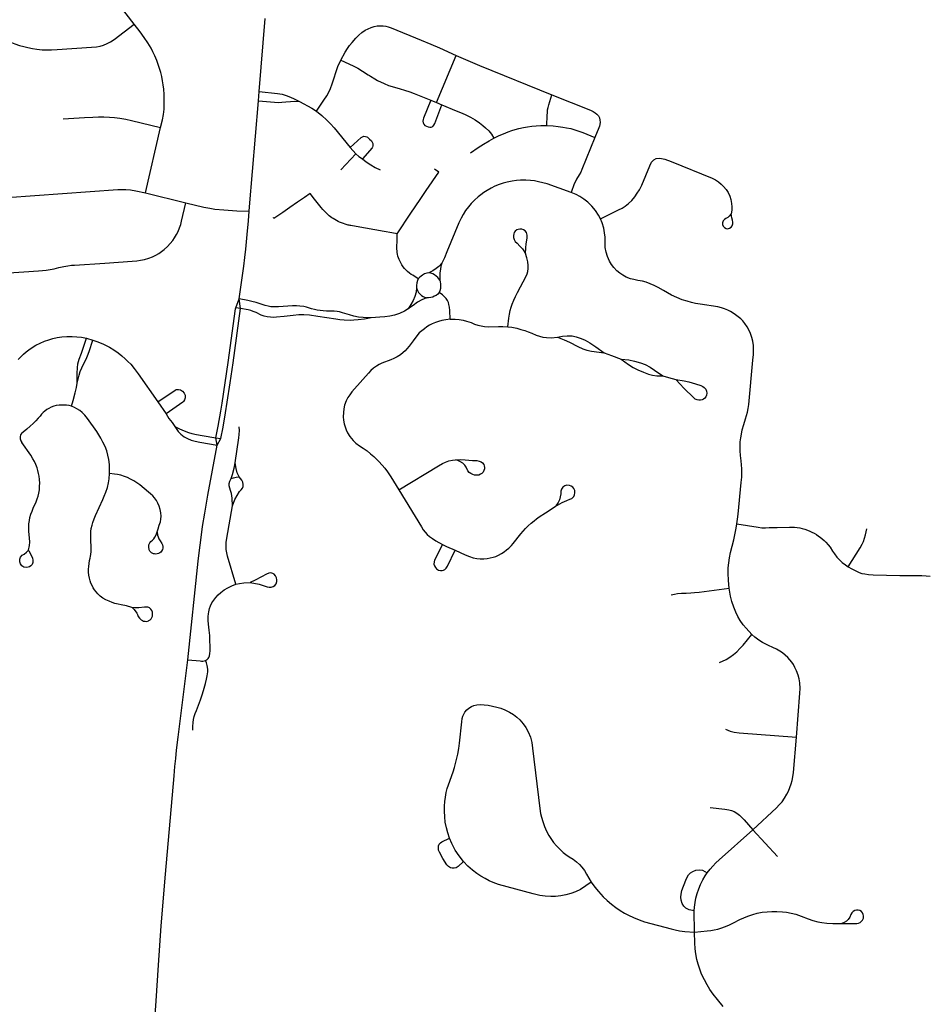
# Model space of a CAD drawing. Extents: x 1410746 to 1533160, y 578873 to 704954.
# Tile 37 of 227: x 1488778 to 1493424, y 586590 to 591624. Entities that reach past the tile are written whole.
import ezdxf

# ---------------------------------------------------------------- set-up
doc = ezdxf.new("R2010")
doc.units = 0
doc.header["$MEASUREMENT"] = 0
doc.layers.add('MC_STREETS', color=254, linetype='CONTINUOUS')

msp = doc.modelspace()

# ---------------------------------------------------------------- linework, layer by layer
at = {"layer": 'MC_STREETS'}
for p, q in [((1490001.816525, 591255.887125), (1490032.784025, 591629.555575)), ((1490908.457225, 591199.962025), (1491008.9548, 591440.766125)), ((1489998.7524, 591209.63665), (1490001.816525, 591255.887125)), ((1489953.4767, 590667.8202), (1489998.7524, 591209.63665)), ((1490879.4786, 591211.7742), (1490908.457225, 591199.962025)), ((1490908.457225, 591199.962025), (1490936.7953, 591188.410975)), ((1489421.277875, 590738.3672), (1489498.648975, 591072.5376)), ((1490468.376, 590970.983925), (1490496.327325, 590937.446225)), ((1490419.457, 590855.892075), (1490496.327325, 590937.446225)), ((1489421.277875, 590738.3672), (1489627.200575, 590688.2572)), ((1489951.6565, 590644.1819), (1489953.4767, 590667.8202)), ((1489947.363325, 590594.7264), (1489951.6565, 590644.1819)), ((1490815.591175, 590298.87505), (1490787.41855, 590317.007025)), ((1489882.329275, 590150.659775), (1489900.656125, 590196.3154)), ((1489906.760425, 590146.4719), (1489900.656125, 590196.3154)), ((1489906.760425, 590146.4719), (1489882.329275, 590150.659775)), ((1489119.0981, 589994.8129), (1489151.444925, 589984.5823)), ((1489483.8468, 589670.35595), (1489526.076375, 589608.3574)), ((1489788.190775, 589447.7725), (1489780.7596, 589485.975675)), ((1489780.7596, 589485.975675), (1489806.01215, 589481.835)), ((1489788.190775, 589447.7725), (1489806.01215, 589481.835)), ((1492526.384075, 587482.64475), (1492652.122475, 587346.261825)), ((1492227.9604, 586959.40665), (1492226.009, 587067.841075))]:
    msp.add_line(p, q, dxfattribs=at)
for points in [[(1489362.559175, 591600.6831), (1489264.883775, 591730.5775), (1489252.219425, 591746.407925), (1489237.65545, 591762.23835), (1489227.73505, 591772.15875), (1489212.959975, 591785.245225), (1489197.340625, 591797.27635), (1489180.8108, 591807.712225), (1489164.639725, 591816.618025), (1489144.4845, 591826.461275), (1489122.688725, 591835.367075), (1489103.002225, 591841.22615)], [(1488727.83125, 591510.504825), (1488753.55905, 591499.88965), (1488777.5174, 591491.556325), (1488798.350725, 591486.087575), (1488819.9653, 591480.879225), (1488843.1424, 591476.191725), (1488865.538225, 591473.066725), (1488892.36115, 591470.462575), (1488916.5799, 591469.4209), (1488941.319475, 591469.681325), (1488969.18405, 591471.243825), (1489144.9653, 591482.70215), (1489170.74655, 591485.306325), (1489189.756975, 591488.95215), (1489207.2049, 591493.63965), (1489225.694475, 591501.45215), (1489242.36115, 591510.306325), (1489261.7544, 591523.026125), (1489362.559175, 591600.6831)], [(1489498.648975, 591072.5376), (1489507.61775, 591112.19395), (1489512.58175, 591139.12265), (1489516.053975, 591165.858775), (1489517.442875, 591192.594875), (1489517.09565, 591217.594875), (1489516.4012, 591241.90045), (1489514.665075, 591268.289325), (1489511.8873, 591290.858775), (1489508.067875, 591311.6921), (1489503.9012, 591332.52545), (1489499.040075, 591353.01155), (1489493.1373, 591374.539325), (1489485.84565, 591395.37265), (1489478.553975, 591414.8171), (1489468.1373, 591439.12265), (1489458.7623, 591459.608775), (1489449.3873, 591477.3171), (1489433.415075, 591504.74765), (1489415.0123, 591532.178225), (1489393.663225, 591561.261175), (1489362.559175, 591600.6831)], [(1490420.00805, 591417.127925), (1490442.296325, 591457.4577), (1490453.346075, 591476.91595), (1490464.91795, 591492.3451), (1490478.693975, 591507.774275), (1490497.299025, 591528.80845), (1490512.032, 591544.418525), (1490527.736675, 591557.91905), (1490544.54345, 591569.490925), (1490559.14605, 591577.75655), (1490574.2997, 591584.093525), (1490590.2799, 591588.777375), (1490605.43355, 591591.5326), (1490623.3424, 591592.634675), (1490636.5674, 591591.8081), (1490650.067925, 591589.879475), (1490662.190825, 591587.12425), (1490677.06895, 591581.88935), (1490831.292075, 591519.3128), (1490880.2504, 591497.958625), (1490923.739975, 591479.208625), (1491008.9548, 591440.766125)], [(1490295.748175, 591156.209725), (1490333.1453, 591212.14585), (1490348.37265, 591234.73315), (1490358.842425, 591253.19305), (1490367.6591, 591272.755025), (1490376.475775, 591295.072225), (1490404.8544, 591384.34095), (1490420.00805, 591417.127925)], [(1490420.00805, 591417.127925), (1490482.5331, 591387.655), (1490506.7971, 591375.248775), (1490531.31845, 591360.37065), (1490560.1701, 591342.307675), (1490566.84825, 591337.810625), (1490571.575275, 591334.44285), (1490593.870175, 591321.27325), (1490607.52205, 591313.002275), (1490641.05675, 591298.16405), (1490663.40645, 591287.908175), (1490694.226925, 591278.585675), (1490722.53985, 591270.767775), (1490745.803275, 591264.13755), (1490772.412125, 591255.623125), (1490795.0712, 591246.81835), (1490879.4786, 591211.7742)], [(1491008.9548, 591440.766125), (1491129.6133, 591389.66065), (1491499.682925, 591239.40975)], [(1490001.816525, 591255.887125), (1490096.5729, 591246.032475), (1490119.56165, 591242.231325), (1490141.125275, 591235.89845), (1490161.82195, 591227.75255), (1490182.112375, 591218.806675), (1490208.4968, 591205.033675)], [(1489998.7524, 591209.63665), (1490081.411875, 591201.307475), (1490100.138175, 591200.5533), (1490118.557475, 591201.714875), (1490139.402775, 591203.960625), (1490162.8562, 591205.948225), (1490182.6102, 591206.859), (1490208.4968, 591205.033675)], [(1490208.4968, 591205.033675), (1490231.230525, 591194.2476), (1490250.313575, 591184.125275), (1490272.053375, 591170.812325), (1490295.748175, 591156.209725)], [(1490879.4786, 591211.7742), (1490842.9837, 591120.474775), (1490840.67035, 591113.072), (1490839.827175, 591104.165), (1490841.014625, 591095.655), (1490844.77485, 591088.92615), (1490850.11835, 591083.38475), (1490857.4409, 591079.0308), (1490866.74255, 591076.0622)], [(1491473.15825, 591082.396725), (1491474.9373, 591134.5821), (1491475.92565, 591150.0005), (1491477.507025, 591162.25615), (1491479.772975, 591174.056425), (1491483.727275, 591188.99815), (1491499.682925, 591239.40975)], [(1491499.682925, 591239.40975), (1491696.3508, 591160.529825), (1491709.8774, 591154.45045), (1491720.516325, 591148.37105), (1491729.179425, 591141.0758), (1491736.77865, 591131.95675), (1491741.79415, 591122.07775), (1491745.1378, 591110.070975), (1491746.0497, 591099.58405), (1491744.985825, 591088.4892), (1491742.70605, 591078.914175), (1491739.68285, 591070.986675), (1491718.2556, 591022.204625)], [(1490295.748175, 591156.209725), (1490323.3671, 591133.361975), (1490348.648175, 591109.646725), (1490366.83255, 591090.9113), (1490385.292425, 591070.522775), (1490468.376, 590970.983925)], [(1490866.74255, 591076.0622), (1490874.85675, 591074.67685), (1490882.575125, 591074.87475), (1490890.0956, 591077.84335), (1490895.439075, 591084.176375), (1490900.04665, 591093.022875), (1490936.7953, 591188.410975)], [(1490936.7953, 591188.410975), (1491010.26865, 591158.462025), (1491032.589675, 591149.238475), (1491056.201975, 591138.723625), (1491082.59415, 591125.302375), (1491106.552475, 591111.239875), (1491128.167075, 591096.396125), (1491145.95015, 591083.215725), (1491160.373175, 591071.1708), (1491176.864975, 591054.989875), (1491189.5244, 591039.1401), (1491202.533875, 591018.220925)], [(1489000.46015, 591116.07975), (1489109.125525, 591123.376225), (1489152.1226, 591125.721525), (1489181.3085, 591127.02445), (1489208.166225, 591127.149525), (1489236.80705, 591126.154275), (1489262.872675, 591124.157975), (1489290.755625, 591120.24915), (1489321.244475, 591115.297975), (1489350.430375, 591109.04385), (1489498.648975, 591072.5376)], [(1491202.533875, 591018.220925), (1491230.087725, 591031.665875), (1491251.850575, 591040.7921), (1491275.73415, 591050.09045), (1491294.041525, 591056.7341), (1491311.0894, 591061.875525), (1491330.84185, 591067.021125), (1491354.08005, 591072.166725), (1491374.49645, 591075.984425), (1491396.9047, 591078.9722), (1491419.478925, 591081.296), (1491443.381075, 591082.291925), (1491473.15825, 591082.396725)], [(1491473.15825, 591082.396725), (1491505.7741, 591080.81535), (1491531.076075, 591078.4433), (1491554.592375, 591074.9885), (1491574.6768, 591071.502775), (1491595.425175, 591066.855125), (1491616.50555, 591060.8796), (1491637.5859, 591054.074125), (1491657.50435, 591047.102675), (1491718.2556, 591022.204625)], [(1490468.376, 590970.983925), (1490524.564525, 591022.023525), (1490529.985125, 591025.56485), (1490537.655425, 591027.81705), (1490546.747625, 591027.266), (1490552.1952, 591025.2809), (1490556.666375, 591022.857675), (1490566.2185, 591013.570875)], [(1490566.2185, 591013.570875), (1490576.503875, 591003.5712), (1490580.486025, 590997.416575), (1490582.902825, 590991.445625), (1490583.942925, 590984.8358), (1490583.755825, 590978.79295), (1490582.334175, 590972.822025), (1490579.620525, 590967.80055), (1490530.049275, 590911.9294)], [(1491082.52525, 590942.198875), (1491121.5322, 590969.752725), (1491148.754075, 590987.513325), (1491178.299775, 591005.10795), (1491202.533875, 591018.220925)], [(1491718.2556, 591022.204625), (1491652.697275, 590857.7519), (1491646.447275, 590844.47065), (1491638.895175, 590830.40815), (1491625.353525, 590808.272725), (1491619.103525, 590796.03315), (1491613.895175, 590783.793575), (1491598.51175, 590739.466625)], [(1490496.327325, 590937.446225), (1490512.032, 590924.772275), (1490530.049275, 590911.9294)], [(1490530.049275, 590911.9294), (1490549.2273, 590897.4957), (1490572.57515, 590881.583725), (1490594.96375, 590868.2905), (1490620.862725, 590855.61655)], [(1491747.329375, 590605.65385), (1491839.14975, 590651.005075), (1491858.96895, 590660.89245), (1491874.5344, 590670.797725), (1491891.514875, 590683.76895), (1491907.552, 590699.570225), (1491922.812225, 590717.82535), (1491935.925625, 590736.123125), (1491947.209275, 590753.810975), (1491958.79785, 590777.29315), (1491999.44225, 590876.9268), (1492008.957375, 590894.972725), (1492020.76925, 590906.7846), (1492032.581125, 590913.67485), (1492051.25735, 590916.511925), (1492075.891325, 590911.05), (1492108.702075, 590898.5819), (1492317.914175, 590812.765875), (1492335.657725, 590804.189825), (1492351.0355, 590794.430875), (1492365.526075, 590782.89755), (1492377.059375, 590771.364225), (1492389.7756, 590755.986475), (1492399.897725, 590739.8535), (1492408.702075, 590721.0908), (1492414.320875, 590703.9387), (1492418.1653, 590684.7165), (1492419.643925, 590666.97295), (1492418.58005, 590649.1002), (1492415.7995, 590631.78155)], [(1490707.210475, 590529.15205), (1490738.500625, 590575.484875), (1490747.34325, 590588.578575), (1490775.044075, 590629.594625), (1490828.54205, 590708.8967), (1490856.25, 590749.92295), (1490920.389, 590844.89325), (1490899.671225, 590858.885175)], [(1491598.51175, 590739.466625), (1491474.691775, 590784.138925), (1491453.488625, 590790.451325), (1491431.314325, 590795.630725), (1491410.596725, 590799.515275), (1491389.06985, 590801.9431), (1491366.086275, 590803.23795), (1491339.380025, 590803.0761), (1491318.986125, 590801.78125), (1491295.8407, 590798.382275), (1491270.105575, 590792.7173), (1491249.549825, 590787.2142), (1491229.058425, 590780.3862), (1491208.11465, 590771.837875), (1491187.882625, 590761.802775), (1491168.4599, 590751.120275), (1491151.95055, 590741.0852), (1491135.279375, 590729.107825), (1491121.5216, 590717.7779), (1491102.945275, 590700.409025), (1491087.2081, 590684.273675), (1491072.155475, 590666.4695), (1491057.750275, 590647.532325), (1491044.963625, 590627.13845), (1491034.604825, 590608.524975), (1491023.43675, 590585.70325), (1490962.581125, 590436.632675), (1490949.267575, 590405.491875), (1490936.86655, 590379.0673)], [(1488507.00385, 590765.754625), (1488584.922425, 590731.4001), (1488601.150075, 590725.265275), (1488618.8003, 590719.831875), (1488635.78305, 590715.64145), (1488655.021025, 590712.95525), (1488672.2025, 590712.1452), (1488691.431975, 590712.7279), (1488713.86635, 590713.893325), (1489280.5531, 590755.84855), (1489299.199875, 590756.1399), (1489321.3429, 590755.265825), (1489344.65135, 590753.80905), (1489372.330125, 590749.438725), (1489421.277875, 590738.3672)], [(1490263.68685, 590735.396625), (1490233.720825, 590714.7972), (1490199.166975, 590691.044), (1490158.3756, 590663.00035), (1490123.1887, 590638.809025), (1490078.151725, 590607.8457), (1490075.489025, 590611.718675)], [(1491747.329375, 590605.65385), (1491737.089725, 590623.591775), (1491721.884975, 590647.633525), (1491703.428325, 590670.20205), (1491682.683925, 590690.99205), (1491662.97795, 590707.02645), (1491642.372, 590720.163575), (1491622.952025, 590729.5934), (1491598.51175, 590739.466625)], [(1489569.46955, 590508.837675), (1489580.325575, 590525.236375), (1489588.3985, 590541.642625), (1489595.69015, 590559.611375), (1489601.419325, 590577.059275), (1489605.8464, 590593.205125), (1489627.200575, 590688.2572)], [(1489627.200575, 590688.2572), (1489718.991275, 590665.537275), (1489749.315375, 590659.566525), (1489774.973175, 590655.738975)], [(1489774.973175, 590655.738975), (1489821.617675, 590651.20845), (1489888.6149, 590646.802), (1489951.6565, 590644.1819)], [(1492445.16655, 589046.139), (1492448.52795, 589070.549525), (1492451.75645, 589095.758), (1492467.641875, 589257.9976), (1492470.18235, 589285.69105), (1492471.0273, 589309.299675), (1492470.766875, 589328.3101), (1492469.204375, 589348.10175), (1492466.6002, 589368.9351), (1492463.4752, 589396.018425), (1492461.9127, 589419.1955), (1492461.391875, 589443.41425), (1492462.43355, 589464.768425), (1492464.516875, 589486.383), (1492467.9023, 589505.133), (1492472.329375, 589526.487175), (1492480.141875, 589554.09135), (1492489.828325, 589582.59595), (1492494.985625, 589599.924675), (1492499.673125, 589616.59135), (1492503.579375, 589635.60175), (1492506.18355, 589656.955925), (1492527.016875, 589882.737175), (1492529.360625, 589911.383), (1492530.4023, 589934.5601), (1492529.62105, 589957.47675), (1492526.49605, 589979.8726), (1492521.2877, 589999.66425), (1492514.516875, 590018.9351), (1492505.923125, 590037.9455), (1492497.06895, 590054.35175), (1492485.87105, 590070.237175), (1492474.673125, 590083.518425), (1492464.45305, 590093.8259), (1492451.42485, 590105.36295), (1492438.64405, 590115.074225), (1492426.75645, 590123.883), (1492412.75335, 590131.952475), (1492398.891875, 590138.46635), (1492382.2252, 590145.4976), (1492366.3398, 590150.705925), (1492348.110625, 590155.133), (1492256.704375, 590169.71635), (1492234.048125, 590173.6226), (1492212.69395, 590178.049675), (1492190.298125, 590184.03925), (1492166.079375, 590192.112175), (1492138.735625, 590203.049675), (1492110.87105, 590216.0705), (1492090.55855, 590227.008), (1492069.7252, 590239.768425), (1492042.9023, 590255.393425), (1492022.8502, 590265.28925), (1492002.2773, 590274.143425), (1491981.18355, 590281.4351), (1491962.173125, 590286.643425), (1491939.25645, 590290.8101), (1491918.68355, 590294.97675), (1491901.75645, 590299.66425), (1491879.62105, 590307.9976), (1491862.173125, 590317.112175), (1491846.2877, 590327.268425), (1491831.18355, 590340.28925), (1491816.6002, 590356.174675), (1491803.579375, 590372.84135), (1491793.135475, 590389.8273), (1491783.00645, 590412.424675), (1491775.9752, 590435.080925), (1491772.06895, 590459.299675), (1491771.0273, 590486.643425), (1491770.766875, 590512.16425), (1491768.68355, 590533.77885), (1491764.25645, 590557.21635), (1491755.6627, 590584.5601), (1491747.329375, 590605.65385)], [(1492415.7995, 590631.78155), (1492404.771275, 590619.17785), (1492398.1595, 590613.146875), (1492389.18415, 590607.236275), (1492381.19955, 590601.9132), (1492375.543175, 590594.70525), (1492371.4406, 590585.648275), (1492371.755675, 590576.694725), (1492374.39785, 590567.608975), (1492380.9877, 590560.53355), (1492389.479875, 590555.77995)], [(1492389.479875, 590555.77995), (1492397.7602, 590554.59705), (1492407.22345, 590557.258575), (1492415.20805, 590562.285925), (1492420.82685, 590569.679075), (1492423.74805, 590579.228425), (1492424.319175, 590587.8205), (1492422.00975, 590598.660225), (1492418.461025, 590610.489275), (1492415.7995, 590631.78155)], [(1489928.648275, 590407.357375), (1489933.5563, 590451.191125), (1489941.5107, 590526.165475), (1489947.363325, 590594.7264)], [(1491335.408125, 590553.240975), (1491327.2087, 590551.453675), (1491319.6467, 590548.742775), (1491311.79935, 590543.0356), (1491306.94825, 590536.61505), (1491303.952, 590529.3384), (1491302.23985, 590520.349625), (1491302.95325, 590510.790125), (1491305.677225, 590499.204525), (1491312.019975, 590489.560675), (1491321.0852, 590480.97535), (1491336.05915, 590466.2184), (1491348.645975, 590451.46145), (1491364.19575, 590427.86755)], [(1491364.19575, 590427.86755), (1491366.007075, 590458.1889), (1491367.9602, 590477.0691), (1491371.432425, 590496.166325), (1491373.168525, 590507.66805), (1491372.7345, 590521.55695), (1491368.82825, 590535.0118), (1491362.100825, 590543.692375), (1491354.50535, 590549.76875), (1491346.0418, 590552.589925), (1491335.408125, 590553.240975)], [(1488595.449075, 590321.5908), (1488874.15025, 590340.20985), (1488894.146975, 590341.6429), (1488913.789575, 590343.565525), (1488934.16435, 590346.6776), (1488953.6956, 590350.58385), (1488977.78415, 590356.443225), (1489003.6088, 590362.0856), (1489023.574075, 590365.99185), (1489042.390225, 590368.3378), (1489057.808075, 590369.53215), (1489213.1459, 590378.929025), (1489352.981825, 590389.559275), (1489376.419325, 590391.3822), (1489396.4714, 590393.986375), (1489416.7839, 590398.41345), (1489437.61725, 590404.66345), (1489456.62765, 590411.955125), (1489474.862225, 590420.265875), (1489488.919325, 590428.8822), (1489502.981825, 590437.996775), (1489517.20205, 590449.110975), (1489533.244425, 590463.4515), (1489548.0339, 590479.142625), (1489560.7052, 590495.285275), (1489569.46955, 590508.837675)], [(1489900.656125, 590196.3154), (1489923.287375, 590363.7083), (1489928.648275, 590407.357375)], [(1491273.331075, 590053.828275), (1491278.71035, 590097.816925), (1491282.163675, 590117.577625), (1491286.192575, 590136.187225), (1491291.1807, 590153.6457), (1491296.55255, 590170.144925), (1491304.03475, 590189.138225), (1491312.284375, 590207.747825), (1491323.02805, 590228.8515), (1491367.34575, 590311.9232), (1491372.525725, 590323.626125), (1491376.362775, 590336.863875), (1491378.473125, 590351.0609), (1491378.664975, 590366.217175), (1491376.761325, 590385.4777), (1491371.4626, 590405.461475), (1491364.19575, 590427.86755)], [(1490936.86655, 590379.0673), (1490920.890075, 590362.56235), (1490906.671375, 590351.3059), (1490890.082925, 590339.654475), (1490869.98905, 590329.5482)], [(1490936.86655, 590379.0673), (1490932.146525, 590362.957325), (1490928.949875, 590348.11345), (1490927.012, 590329.977875), (1490926.024575, 590312.20455), (1490926.41955, 590292.456375)], [(1490815.591175, 590298.87505), (1490811.201425, 590290.2143), (1490807.92625, 590278.516675), (1490807.0582, 590265.49585), (1490807.492225, 590253.34305)], [(1490869.98905, 590329.5482), (1490860.0096, 590327.5618), (1490848.073825, 590323.65555), (1490838.220725, 590318.486875), (1490830.230925, 590313.172575), (1490821.931725, 590306.406525), (1490815.591175, 590298.87505)], [(1490926.41955, 590292.456375), (1490915.953025, 590305.885125), (1490907.461325, 590313.19195), (1490898.772125, 590319.313875), (1490890.396175, 590323.93325), (1490880.69225, 590327.736125), (1490869.98905, 590329.5482)], [(1490807.492225, 590253.34305), (1490804.454025, 590230.990625), (1490798.160625, 590209.28925), (1490789.584975, 590188.22845), (1490778.19535, 590167.18855), (1490764.306475, 590145.921175)], [(1490807.492225, 590253.34305), (1490812.48355, 590239.454175), (1490817.9537, 590229.612725), (1490822.907775, 590223.326625), (1490827.051125, 590218.877175), (1490833.1456, 590213.298125), (1490841.219075, 590208.04615), (1490848.481525, 590204.631125), (1490857.893425, 590202.40475)], [(1490926.41955, 590292.456375), (1490928.59185, 590282.97725), (1490929.974225, 590272.9057), (1490930.1717, 590260.66185), (1490928.9868, 590249.405375), (1490926.033225, 590237.78395), (1490922.469925, 590228.472325)], [(1490574.728575, 590099.1752), (1490533.929975, 590100.6943), (1490510.9265, 590103.515475), (1490486.403925, 590108.289775), (1490464.0515, 590114.8002), (1490428.800625, 590124.7179), (1490412.54475, 590129.395075), (1490401.02935, 590131.433125), (1490385.709475, 590133.4634), (1490370.92245, 590133.820575), (1490346.9786, 590134.2707), (1490328.85185, 590135.1995), (1490314.054775, 590136.711), (1490298.252875, 590139.10575), (1490284.566, 590142.00135), (1490270.4751, 590146.0502), (1490244.867475, 590153.8627), (1490230.110525, 590157.1179), (1490211.0133, 590159.28805), (1490192.567125, 590160.373125), (1490173.252875, 590160.373125), (1490100.98725, 590155.164775), (1490079.664825, 590154.962275), (1490062.502125, 590156.37795), (1490049.12095, 590158.42), (1490033.71295, 590162.32625), (1489986.258525, 590177.8487), (1489965.234275, 590183.708925), (1489943.901, 590188.117725), (1489900.656125, 590196.3154)], [(1490857.893425, 590202.40475), (1490833.566875, 590190.70335), (1490812.584675, 590178.96445), (1490789.9141, 590163.2823), (1490775.8082, 590153.29965), (1490764.306475, 590145.921175)], [(1490922.469925, 590228.472325), (1490915.1631, 590220.1781), (1490907.278675, 590214.45625), (1490897.60545, 590209.537625), (1490889.687975, 590205.959425), (1490880.8013, 590203.194675), (1490868.557425, 590201.812325), (1490857.893425, 590202.40475)], [(1490978.248675, 590092.17435), (1490977.277475, 590136.641375), (1490975.987425, 590154.021775), (1490973.0252, 590167.845475), (1490969.668025, 590177.1271), (1490965.323425, 590187.59365), (1490958.0166, 590198.6526), (1490948.34, 590209.119125), (1490939.058375, 590217.0184), (1490922.469925, 590228.472325)], [(1489780.7596, 589485.975675), (1489792.8407, 589545.492825), (1489806.078525, 589622.31575), (1489812.68885, 589663.8847), (1489829.027725, 589767.077625), (1489843.21675, 589870.700525), (1489881.6767, 590145.93605), (1489882.329275, 590150.659775)], [(1489806.01215, 589481.835), (1489817.580275, 589540.2845), (1489830.818125, 589613.6352), (1489839.347025, 589668.1844), (1489854.825975, 589766.64765), (1489869.015, 589870.270575), (1489906.760425, 590146.4719)], [(1490574.728575, 590099.1752), (1490541.742475, 590093.315825), (1490507.8883, 590089.409575), (1490485.8635, 590087.215025), (1490469.910875, 590086.371375), (1490437.792825, 590087.45645), (1490415.440375, 590089.409575), (1490395.2581, 590092.664775), (1490302.37615, 590106.9877), (1490260.3423, 590112.58375), (1490231.4126, 590114.5832), (1490206.021975, 590114.14915), (1490176.942125, 590111.762), (1490130.718175, 590106.553675), (1490091.655675, 590102.2134), (1490075.379625, 590101.34535), (1490060.354825, 590102.136925), (1490043.04455, 590103.9495), (1490028.721625, 590107.63875), (1490011.79455, 590113.93215), (1489986.62095, 590126.30195), (1489972.51505, 590132.59535), (1489959.554825, 590136.456075), (1489946.088325, 590139.62405), (1489906.760425, 590146.4719)], [(1490764.306475, 590145.921175), (1490745.860275, 590134.202425), (1490720.686675, 590122.04965), (1490694.086225, 590113.2811), (1490669.992725, 590108.5283), (1490644.846775, 590104.9932), (1490619.158175, 590102.56145), (1490574.728575, 590099.1752)], [(1490978.248675, 590092.17435), (1490957.58955, 590089.706975), (1490937.248525, 590085.849175), (1490919.9772, 590081.48465), (1490903.546725, 590075.7262), (1490887.79875, 590068.3138), (1490873.6885, 590061.35025), (1490860.09285, 590052.882675), (1490847.4674, 590044.115), (1490833.7898, 590033.593775), (1490820.813625, 590022.020425), (1490808.718175, 590007.9245), (1490789.647325, 589982.781175), (1490769.4092, 589955.47415), (1490757.874425, 589941.48305), (1490748.098525, 589931.101825), (1490739.195, 589922.161225), (1490724.36905, 589910.495425), (1490707.184375, 589899.9742), (1490691.40255, 589891.907925), (1490674.9193, 589885.5952), (1490629.970175, 589868.11015), (1490616.030225, 589861.0859), (1490601.788125, 589852.97435), (1490586.8917, 589842.107475), (1490573.915525, 589830.1834), (1490561.29005, 589816.856525), (1490489.4278, 589737.0507), (1490476.76955, 589721.814775), (1490465.5469, 589706.38365), (1490455.8885, 589691.778825), (1490446.9594, 589674.819975), (1490438.89315, 589653.777525), (1490435.03535, 589634.1379), (1490433.0283, 589614.9755), (1490432.33605, 589593.1304), (1490433.632525, 589576.271175), (1490437.1396, 589558.034375), (1490441.3481, 589541.901825), (1490446.9594, 589526.8214), (1490454.48625, 589512.202725), (1490466.806775, 589493.02725), (1490483.082275, 589472.81245), (1490497.4613, 589458.78415), (1490514.996675, 589445.457275), (1490533.584175, 589432.8318), (1490554.2759, 589419.1542), (1490571.460575, 589404.7752), (1490587.943825, 589391.4483), (1490601.270725, 589379.17355), (1490614.9483, 589365.84665), (1490631.08085, 589346.90845), (1490644.40775, 589331.126625), (1490659.13745, 589311.8377), (1490676.261625, 589287.383375), (1490716.415525, 589219.48055)], [(1490978.248675, 590092.17435), (1491004.171525, 590092.0523), (1491025.082675, 590090.526575), (1491044.843375, 590087.45695), (1491063.261125, 590082.8525), (1491086.09145, 590074.9866), (1491104.2473, 590067.690925), (1491120.516825, 590062.38565), (1491136.78635, 590058.141425), (1491154.7743, 590055.41775), (1491176.3991, 590053.8972), (1491226.06055, 590055.60535), (1491248.807275, 590055.249925), (1491273.331075, 590053.828275)], [(1491273.331075, 590053.828275), (1491294.123, 590051.162625), (1491319.357625, 590046.009075), (1491340.72365, 590040.620125), (1491360.471925, 590034.54375), (1491377.399, 590028.033325), (1491396.496225, 590020.871875), (1491419.4997, 590011.540275), (1491435.775725, 590005.6809), (1491453.570875, 590001.340625), (1491471.583025, 589998.73645), (1491496.2792, 589997.6948), (1491527.876425, 590000.12535)], [(1488770.9907, 589886.9774), (1488784.26875, 589900.786575), (1488797.812375, 589913.799075), (1488811.62155, 589926.014875), (1488824.8996, 589936.371775), (1488842.42665, 589948.322025), (1488861.281475, 589959.210025), (1488881.99525, 589970.098025), (1488905.235425, 589979.9892), (1488927.640225, 589987.5817), (1488947.475825, 589993.400925), (1488968.9876, 589998.45995), (1488992.718525, 590001.6555), (1489018.9642, 590003.710925), (1489046.11215, 590004.56235), (1489070.764925, 590003.17345), (1489094.028825, 590000.395675), (1489119.0981, 589994.8129)], [(1489071.18555, 589765.642625), (1489071.512725, 589817.1865), (1489073.117725, 589844.67175), (1489075.926425, 589863.931475), (1489082.54695, 589887.40425), (1489093.581175, 589919.10255), (1489119.0981, 589994.8129)], [(1491527.876425, 590000.12535), (1491553.9181, 590005.333675), (1491577.181975, 590008.11145), (1491602.5292, 590006.722575), (1491624.056975, 590001.86145), (1491649.056975, 589994.222575), (1491669.195875, 589985.1948), (1491693.990025, 589971.277925), (1491723.709775, 589950.8198), (1491766.4181, 589920.264225)], [(1491527.876425, 590000.12535), (1491562.59865, 589987.62535), (1491589.334775, 589975.8198), (1491632.205025, 589952.39935), (1491657.390325, 589941.792), (1491678.22365, 589934.50035), (1491702.20555, 589928.500125), (1491766.4181, 589920.264225)], [(1489071.18555, 589765.642625), (1489081.744475, 589805.951675), (1489087.96375, 589825.2114), (1489095.5874, 589843.267375), (1489106.420975, 589865.53645), (1489117.655825, 589889.009225), (1489124.9316, 589905.2568), (1489132.9031, 589926.9268), (1489151.444925, 589984.5823)], [(1489151.444925, 589984.5823), (1489176.6677, 589976.43735), (1489205.834375, 589964.979), (1489237.4316, 589949.0068), (1489260.001025, 589935.465125), (1489280.834375, 589920.8818), (1489300.278825, 589905.604), (1489317.226725, 589890.620275), (1489331.528825, 589877.1318), (1489346.11215, 589861.854), (1489363.820475, 589840.326225), (1489383.264925, 589813.590125), (1489483.8468, 589670.35595)], [(1491766.4181, 589920.264225), (1491804.6813, 589906.554), (1491853.22365, 589888.667)], [(1491853.22365, 589888.667), (1491890.86725, 589860.84705), (1491914.334775, 589845.61145), (1491939.334775, 589833.11145), (1491967.11255, 589820.958675), (1491993.501425, 589811.9309), (1492013.8696, 589806.969425), (1492036.556975, 589803.25035), (1492066.4181, 589802.5559)], [(1491853.22365, 589888.667), (1491892.84715, 589884.158875), (1491921.626425, 589878.597575), (1491951.834775, 589869.917), (1491976.48755, 589860.542), (1492001.48755, 589846.653125), (1492023.709775, 589831.722575), (1492066.4181, 589802.5559)], [(1492066.4181, 589802.5559), (1492095.584775, 589793.87535), (1492133.5775, 589784.7587)], [(1489042.419525, 589648.4354), (1489051.405725, 589676.681725), (1489062.284125, 589716.273575), (1489067.90155, 589743.7588), (1489071.18555, 589765.642625)], [(1492133.5775, 589784.7587), (1492175.315725, 589777.4118), (1492199.547225, 589772.363575), (1492233.37035, 589762.4354), (1492260.12595, 589752.843775), (1492270.390675, 589748.30035), (1492277.79475, 589743.08385), (1492285.8719, 589734.501875), (1492290.078775, 589724.910225), (1492291.0884, 589713.9724), (1492289.2374, 589703.707675), (1492285.8719, 589696.13535), (1492280.99195, 589689.404375), (1492274.42925, 589684.187875)], [(1492274.42925, 589684.187875), (1492267.0252, 589680.822375), (1492258.870125, 589679.0879), (1492250.69395, 589678.87695), (1492242.288875, 589680.149275), (1492232.3607, 589684.35615), (1492224.11525, 589690.582275), (1492173.4904, 589740.57115), (1492155.192075, 589760.279525), (1492133.5775, 589784.7587)], [(1489483.8468, 589670.35595), (1489573.1701, 589729.8775), (1489578.57035, 589732.32565), (1489589.3023, 589733.5809), (1489600.2406, 589730.825), (1489605.81965, 589727.805325), (1489610.540125, 589724.073375), (1489619.101125, 589714.804675), (1489623.402625, 589703.79455), (1489623.444625, 589691.042925), (1489622.201175, 589684.873325), (1489620.14015, 589680.17615), (1489615.207425, 589672.618425), (1489612.0401, 589669.0351), (1489526.076375, 589608.3574)], [(1489042.419525, 589648.4354), (1489030.065875, 589650.854025), (1489016.85365, 589652.5604), (1489003.620725, 589653.1739), (1488992.9229, 589653.73985), (1488979.099125, 589652.9075), (1488965.247775, 589650.6188), (1488952.179275, 589647.438925), (1488939.158425, 589642.013575), (1488926.1376, 589635.503175), (1488917.023025, 589630.294825), (1488906.823375, 589623.133375), (1488898.1428, 589615.5379), (1488889.46225, 589607.07435), (1488881.866775, 589597.52575), (1488871.884125, 589585.807), (1488859.948375, 589573.003175), (1488847.14455, 589559.982325), (1488830.6515, 589545.2254), (1488813.7244, 589530.46845), (1488794.927525, 589515.02915), (1488787.626375, 589507.906075), (1488782.8183, 589500.9611), (1488780.14715, 589490.9888), (1488780.5033, 589480.3042), (1488783.530625, 589471.044225), (1488788.872925, 589461.784225)], [(1489237.122875, 589303.41215), (1489237.923225, 589326.37575), (1489236.360725, 589350.073675), (1489233.235725, 589376.115325), (1489228.80865, 589397.729925), (1489222.819075, 589419.3445), (1489214.485725, 589440.959075), (1489203.784225, 589464.511275), (1489193.57585, 589483.627225), (1489182.53015, 589501.894025), (1489172.037825, 589517.782), (1489123.860725, 589584.9695), (1489110.579475, 589601.115325), (1489097.819075, 589614.917425), (1489084.798225, 589625.5945), (1489070.735725, 589634.9695), (1489058.49615, 589641.740325), (1489042.419525, 589648.4354)], [(1489526.076375, 589608.3574), (1489541.270575, 589585.659575), (1489557.007525, 589563.5991), (1489570.895875, 589544.366275)], [(1489570.895875, 589544.366275), (1489594.4804, 589531.7005), (1489618.5017, 589521.65525), (1489641.86785, 589512.70185), (1489658.901125, 589508.115975), (1489682.0395, 589503.478675), (1489711.655875, 589498.053325), (1489780.7596, 589485.975675)], [(1489570.895875, 589544.366275), (1489589.021025, 589519.253125), (1489602.341925, 589504.4036), (1489618.283325, 589491.9562), (1489636.408475, 589481.910925), (1489655.407125, 589474.70455), (1489675.86, 589469.120825), (1489698.42705, 589464.222525), (1489788.190775, 589447.7725)], [(1489879.538275, 589358.348375), (1489898.6618, 589486.2623), (1489900.417975, 589502.4169), (1489901.112675, 589524.18385), (1489899.7233, 589542.2458)], [(1488823.306125, 588912.397775), (1488827.97065, 588935.1593), (1488829.48975, 588952.3034), (1488828.61155, 588974.826075), (1488826.2678, 588990.971925), (1488824.7053, 589008.68025), (1488824.184475, 589029.774), (1488824.965725, 589046.9615), (1488827.3724, 589063.7722), (1488830.175525, 589077.927025), (1488835.575775, 589095.311825), (1488841.371975, 589111.284425), (1488847.621975, 589126.649), (1488862.2053, 589158.940675), (1488867.934475, 589173.524), (1488872.621975, 589188.628175), (1488875.746975, 589202.690675), (1488878.5173, 589220.55175), (1488879.98055, 589238.3752), (1488880.434475, 589255.034425), (1488879.77385, 589272.25965), (1488877.307, 589290.8856), (1488874.737125, 589304.04895), (1488871.08195, 589319.419), (1488866.55375, 589333.347775), (1488860.0951, 589349.499), (1488853.05935, 589364.932675), (1488845.53865, 589379.253175), (1488834.77475, 589396.7879), (1488788.872925, 589461.784225)], [(1489637.09255, 588351.0482), (1489691.230925, 588854.926325), (1489697.539025, 588912.1979), (1489703.497525, 588962.085425), (1489713.44965, 589033.37055), (1489724.327575, 589100.7211), (1489740.476575, 589192.13965), (1489788.190775, 589447.7725)], [(1489859.59735, 589277.907425), (1489865.616775, 589299.351625), (1489873.8935, 589331.329825), (1489879.538275, 589358.348375)], [(1489899.87255, 589285.833425), (1489890.4469, 589307.62835), (1489884.4781, 589329.94825), (1489879.538275, 589358.348375)], [(1490716.415525, 589219.48055), (1490919.59175, 589343.65625), (1490939.8322, 589354.9998), (1490954.956925, 589362.1173), (1490972.5283, 589368.122725), (1490990.322075, 589371.9039), (1491005.48225, 589373.595125)], [(1491005.48225, 589373.595125), (1491031.901325, 589374.9413), (1491055.964525, 589373.931675), (1491093.4897, 589370.3979), (1491114.860525, 589369.7248), (1491126.976275, 589367.368975), (1491136.90445, 589363.330375), (1491144.4768, 589357.9456), (1491150.3664, 589349.19535), (1491152.719125, 589343.5318), (1491154.2367, 589334.892025), (1491154.2367, 589327.9928)], [(1491154.2367, 589327.9928), (1491151.712575, 589318.232875), (1491147.0009, 589310.66055), (1491140.269925, 589304.266125), (1491133.70725, 589299.722725), (1491124.956975, 589295.8524), (1491115.533625, 589294.33795), (1491104.25925, 589295.1793), (1491094.1628, 589298.20825), (1491085.24425, 589302.919925), (1491076.998825, 589309.146075), (1491070.099575, 589317.5598), (1491060.339675, 589336.574775), (1491054.113525, 589346.334675), (1491043.343975, 589356.7677), (1491029.04065, 589365.1814), (1491018.20605, 589369.59355), (1491006.174375, 589372.89255)], [(1489351.004475, 588618.40015), (1489323.852375, 588626.720575), (1489296.072575, 588633.0726), (1489281.478775, 588636.262225), (1489264.637925, 588639.858025), (1489251.191425, 588644.118825), (1489234.6803, 588650.2586), (1489218.898925, 588657.082525), (1489203.65135, 588665.824475), (1489188.96715, 588676.985575), (1489177.348075, 588688.498025), (1489169.082, 588698.490125), (1489160.5548, 588709.58), (1489153.979025, 588719.53995), (1489147.712625, 588730.951675), (1489142.304825, 588743.07565), (1489137.7425, 588755.183575), (1489134.33405, 588768.727175), (1489131.53025, 588784.445), (1489130.114575, 588799.04405), (1489129.83275, 588813.98595), (1489130.952175, 588828.5371), (1489132.91705, 588843.072175), (1489135.4725, 588859.05345), (1489137.9528, 588871.028825), (1489139.821575, 588880.465475), (1489141.133575, 588890.277125), (1489142.87115, 588905.282), (1489143.912825, 588922.729925), (1489143.391975, 588936.271575), (1489142.350325, 588954.240325), (1489141.30865, 588975.073675), (1489141.048225, 588991.479925), (1489141.829475, 589007.104925), (1489144.173225, 589021.948675), (1489148.3399, 589039.136175), (1489152.766975, 589052.93825), (1489159.537825, 589071.68825), (1489166.30865, 589088.87575), (1489202.779125, 589170.723425), (1489210.579475, 589188.615325), (1489218.131575, 589208.407), (1489226.204475, 589232.62575), (1489231.93365, 589256.06325), (1489235.05865, 589276.636175), (1489237.122875, 589303.41215)], [(1489480.6939, 589004.74175), (1489485.34185, 589020.9235), (1489491.8737, 589038.732225), (1489497.082025, 589056.093325), (1489499.9032, 589070.850275), (1489500.749, 589086.420775), (1489499.469175, 589103.40235), (1489496.213975, 589119.244375), (1489491.22265, 589136.17145), (1489484.495225, 589152.4475), (1489476.899725, 589166.336375), (1489468.002175, 589179.1402), (1489458.23655, 589189.556875), (1489447.60285, 589199.5395), (1489436.31815, 589209.088125), (1489392.0473, 589245.112425), (1489376.639325, 589256.180125), (1489361.014325, 589266.162775), (1489344.521275, 589275.27735), (1489328.896275, 589282.87285), (1489313.271275, 589289.16625), (1489294.608075, 589294.5916), (1489278.76605, 589298.49785), (1489263.397825, 589300.359175), (1489237.122875, 589303.41215)], [(1489865.2581, 589138.576825), (1489863.7357, 589177.458275), (1489860.349775, 589200.78355), (1489856.58765, 589217.33695), (1489849.06335, 589240.662225), (1489848.233525, 589252.196025), (1489852.073075, 589264.739925), (1489859.59735, 589277.907425)], [(1489859.59735, 589277.907425), (1489872.012425, 589282.045775), (1489885.196725, 589284.652325), (1489899.87255, 589285.833425)], [(1489865.2581, 589138.576825), (1489878.03185, 589170.3102), (1489889.0769, 589191.54505), (1489902.48575, 589210.941325), (1489911.138675, 589220.722875), (1489917.1581, 589228.247175), (1489920.54405, 589236.523875), (1489921.296475, 589247.8103), (1489919.039175, 589258.7205), (1489913.772175, 589268.8783), (1489899.87255, 589285.833425)], [(1491615.85725, 589217.13145), (1491611.690575, 589226.50645), (1491605.440575, 589234.31895), (1491597.8885, 589239.266875), (1491589.29475, 589242.391875), (1491575.492675, 589243.433525), (1491564.815575, 589240.308525), (1491555.180175, 589233.5377), (1491548.66975, 589224.1627), (1491545.54475, 589212.704375), (1491544.503075, 589199.94395), (1491541.898925, 589183.798125), (1491538.253075, 589169.214775), (1491532.003075, 589156.19395), (1491518.524525, 589139.14305)], [(1490716.415525, 589219.48055), (1490831.68515, 589030.2261), (1490841.03685, 589015.964775), (1490850.622325, 589003.5738), (1490861.610575, 588992.351775), (1490874.00155, 588981.831125), (1490888.262875, 588970.842875), (1490906.0311, 588959.62085), (1490939.281675, 588940.954775)], [(1491515.07435, 589134.77845), (1491551.0135, 589154.891875), (1491574.971825, 589166.089775), (1491590.596825, 589172.339775), (1491601.5988, 589176.63975), (1491610.791025, 589185.939275), (1491615.46195, 589194.5951), (1491617.159325, 589205.673125), (1491615.85725, 589217.13145)], [(1489883.586725, 588737.481825), (1489840.5999, 588880.3709), (1489836.506825, 588897.604825), (1489833.92175, 588915.2696), (1489833.06005, 588934.226925), (1489833.92175, 588951.676275), (1489836.72225, 588972.572425), (1489865.2581, 589138.576825)], [(1491003.9809, 588910.9792), (1491055.552, 588887.500425), (1491077.692325, 588879.04685), (1491097.014775, 588872.8073), (1491115.9347, 588869.3856), (1491132.03675, 588867.976675), (1491151.76175, 588868.17795), (1491168.065075, 588869.3856), (1491183.764575, 588872.0022), (1491198.05515, 588875.423875), (1491212.144425, 588880.053225), (1491225.57625, 588886.05535), (1491241.3294, 588894.1425), (1491255.20185, 588902.9861), (1491267.897775, 588912.659875), (1491279.77305, 588922.72365), (1491292.4534, 588936.209125), (1491301.10825, 588946.57), (1491339.5519, 588994.57905), (1491352.232275, 589009.47345), (1491364.912625, 589022.9589), (1491378.32005, 589036.562275), (1491392.65105, 589049.408375), (1491407.9856, 589062.20765), (1491419.9388, 589071.161975), (1491433.950175, 589081.328825), (1491466.116025, 589103.181225), (1491515.07435, 589134.77845)], [(1492405.046425, 588717.834475), (1492401.565175, 588757.056425), (1492400.0985, 588793.87615), (1492401.140175, 588821.740725), (1492403.31895, 588847.84135), (1492407.2252, 588872.84135), (1492412.69395, 588899.924675), (1492429.1002, 588964.2476), (1492436.9127, 588998.362175), (1492441.68035, 589024.298125), (1492445.16655, 589046.139)], [(1492445.16655, 589046.139), (1492554.07675, 589028.624625), (1492573.339625, 589026.5175), (1492591.73665, 589026.4878), (1492609.6337, 589026.983625), (1492650.465575, 589028.180725), (1492713.260325, 589029.5298), (1492727.6804, 589029.435125), (1492740.323775, 589028.67475), (1492753.054175, 589027.2543), (1492766.214975, 589025.084175), (1492779.328575, 589022.193775), (1492792.347375, 589018.578675), (1492805.7167, 589014.058125), (1492817.822, 589009.219525), (1492828.113425, 589004.5104), (1492840.23685, 588998.2111), (1492852.223025, 588991.119875), (1492862.9993, 588983.938), (1492871.289875, 588977.8354), (1492881.647275, 588969.4273), (1492890.748325, 588961.23405), (1492899.701525, 588952.32325), (1492911.543425, 588939.00985), (1492921.180825, 588926.58705), (1492934.08875, 588907.029475), (1492943.5892, 588892.3267), (1492956.529475, 588875.455125), (1492969.5503, 588861.91345), (1492983.091975, 588849.41345), (1493000.01905, 588836.392625), (1493013.913325, 588827.36135)], [(1489487.395775, 588894.151725), (1489481.093575, 588892.4777), (1489474.26185, 588892.0163), (1489467.507925, 588892.507775), (1489461.887525, 588893.3421), (1489457.963975, 588894.509075), (1489454.899675, 588896.38835), (1489451.278625, 588898.642275), (1489447.94595, 588901.255125), (1489445.747125, 588904.210825), (1489444.105075, 588906.7922), (1489442.1881, 588909.74265), (1489440.573275, 588913.780375), (1489439.52175, 588917.8076), (1489438.752075, 588921.82925), (1489438.2711, 588926.210125), (1489437.7898, 588930.5907), (1489438.147075, 588934.59135), (1489439.088025, 588939.674025), (1489440.881325, 588945.104775), (1489443.505675, 588949.79145), (1489448.9817, 588956.245825), (1489456.429525, 588962.662825), (1489463.795875, 588969.802725), (1489469.676525, 588978.2312), (1489475.1852, 588990.453575), (1489480.6939, 589004.74175)], [(1489480.781425, 589004.06575), (1489482.9318, 588988.732125), (1489486.030425, 588979.091925), (1489490.0113, 588968.943625), (1489496.411825, 588959.1801), (1489505.137775, 588945.351825), (1489507.831325, 588938.7439), (1489509.3707, 588930.69995), (1489509.2129, 588922.324), (1489507.372025, 588914.344025), (1489503.8543, 588907.124225), (1489500.000175, 588901.931), (1489494.584225, 588897.302825), (1489487.395775, 588894.151725)], [(1493013.913325, 588827.36135), (1493076.066825, 588923.7775), (1493086.418625, 588942.654), (1493092.231525, 588955.740925), (1493097.6163, 588972.343975), (1493102.328, 588989.395775), (1493109.630775, 589020.8016)], [(1490939.281675, 588940.954775), (1490899.600325, 588860.7739), (1490896.941275, 588851.774), (1490896.327625, 588840.9332), (1490898.373075, 588831.319675), (1490903.2821, 588822.524325), (1490909.827475, 588815.97895), (1490918.827375, 588810.0472), (1490929.054525, 588806.97905), (1490938.258975, 588806.97905), (1490945.213425, 588809.0245), (1490951.96335, 588812.706275), (1490958.713275, 588819.25165), (1490964.849575, 588829.27425), (1491003.9809, 588910.9792)], [(1490939.281675, 588940.954775), (1490960.7587, 588930.727625), (1491003.9809, 588910.9792)], [(1488810.41515, 588822.858225), (1488798.939975, 588825.455875), (1488788.9132, 588831.737725), (1488781.423325, 588841.8853), (1488778.09865, 588852.481675), (1488778.524, 588865.442175), (1488782.397725, 588876.34855), (1488791.2953, 588885.680125), (1488799.97585, 588891.756525), (1488813.37435, 588901.102825), (1488823.306125, 588912.397775)], [(1488824.426775, 588909.791025), (1488830.511525, 588897.40275), (1488839.624275, 588878.9978), (1488843.14595, 588870.090025), (1488845.424675, 588860.5608), (1488845.217525, 588848.1314), (1488841.261975, 588837.870925), (1488834.93065, 588831.26455), (1488828.4548, 588826.793475), (1488820.88955, 588824.050575), (1488810.41515, 588822.858225)], [(1490090.52635, 588769.669775), (1490085.443925, 588781.146675), (1490079.193925, 588788.43835), (1490071.55505, 588792.95225), (1490061.4856, 588795.3828), (1490051.41615, 588793.9939), (1490039.957825, 588789.82725), (1490014.6106, 588774.896675), (1489982.634325, 588757.9598), (1489955.542825, 588747.1399)], [(1493013.913325, 588827.36135), (1493032.711125, 588816.110675), (1493052.404875, 588805.8229), (1493070.335, 588798.18055), (1493084.44395, 588793.183625), (1493098.5529, 588789.950325), (1493117.7274, 588787.434275), (1493141.923425, 588785.76755), (1493277.878275, 588782.5498), (1493368.030875, 588782.9304), (1493391.1509, 588781.67055), (1493412.0892, 588780.596775), (1493433.295975, 588778.449275)], [(1489727.813325, 588347.7183), (1489732.306125, 588350.304725), (1489736.573075, 588353.280225), (1489741.330875, 588357.95735), (1489745.323925, 588363.686525), (1489748.242275, 588371.36675), (1489750.532275, 588383.304575), (1489751.0531, 588396.84625), (1489751.534375, 588418.73065), (1489750.753125, 588449.459825), (1489749.45105, 588476.022325), (1489747.1073, 588502.3244), (1489743.11425, 588533.053575), (1489741.81215, 588553.01885), (1489741.81215, 588572.5501), (1489742.86565, 588585.493125), (1489744.8031, 588596.3254), (1489748.60565, 588613.131425), (1489753.747925, 588627.671625), (1489760.909375, 588641.777525), (1489769.80695, 588656.317475), (1489780.223625, 588669.772325), (1489792.3764, 588683.2272), (1489806.4823, 588695.596975), (1489824.27745, 588708.617825), (1489842.31985, 588719.47735), (1489862.1423, 588729.35855), (1489883.586725, 588737.481825)], [(1489883.586725, 588737.481825), (1489901.564925, 588741.422325), (1489923.322775, 588744.43825), (1489955.542825, 588747.1399)], [(1489955.542825, 588747.1399), (1490002.56655, 588737.808275), (1490043.082825, 588724.20225), (1490053.15225, 588721.771675), (1490063.91615, 588722.1189), (1490073.638375, 588725.591125), (1490082.489625, 588731.9333), (1490089.263375, 588739.82725), (1490092.444325, 588751.783), (1490092.333775, 588760.89255), (1490090.52635, 588769.669775)], [(1492109.5335, 588682.968275), (1492125.26455, 588686.7296), (1492141.59945, 588689.585075), (1492162.467775, 588691.79065), (1492185.5417, 588692.638975), (1492209.80325, 588693.317625), (1492228.6269, 588694.727025), (1492252.0489, 588697.55915), (1492405.046425, 588717.834475)], [(1492521.048075, 588479.990875), (1492491.7001, 588513.0699), (1492477.66205, 588530.50245), (1492461.96935, 588552.79635), (1492449.410675, 588573.300325), (1492439.1587, 588594.829475), (1492428.708025, 588620.518825), (1492419.36935, 588649.3449), (1492412.80005, 588676.61745), (1492405.046425, 588717.834475)], [(1489456.97405, 588574.368925), (1489457.81225, 588584.4275), (1489456.836375, 588594.565325), (1489453.601575, 588602.799325), (1489448.938725, 588609.79245), (1489445.0703, 588613.8725), (1489441.1812, 588616.86035), (1489437.8282, 588618.3807), (1489433.073275, 588620.291775), (1489427.17105, 588621.13135), (1489416.17075, 588620.610025), (1489386.955425, 588617.722475), (1489366.78865, 588617.5731), (1489351.004475, 588618.40015)], [(1489353.911375, 588616.2223), (1489360.9627, 588610.2533), (1489368.730625, 588601.140925), (1489376.32585, 588589.777325), (1489379.659675, 588582.317125), (1489384.55895, 588573.117), (1489390.866675, 588563.89065), (1489398.89225, 588556.08915), (1489405.571025, 588551.5918), (1489411.1573, 588548.936275), (1489418.749825, 588548.0649), (1489427.48275, 588547.9002), (1489437.10215, 588549.904775), (1489438.920225, 588551.4148), (1489445.045625, 588555.412425), (1489450.848625, 588561.0865), (1489454.394925, 588566.953975), (1489456.97405, 588574.368925)], [(1492356.143875, 588336.628975), (1492390.7314, 588353.1017), (1492408.659025, 588363.90355), (1492427.831075, 588377.90875), (1492444.193825, 588391.987375), (1492460.94415, 588408.499675), (1492477.2191, 588426.8942), (1492521.048075, 588479.990875)], [(1492749.3538, 587954.963425), (1492767.4028, 588180.77315), (1492768.521975, 588205.394925), (1492766.656675, 588233.37425), (1492763.122725, 588253.96575), (1492758.3993, 588272.63335), (1492750.363225, 588295.00635), (1492741.957075, 588312.65), (1492733.7645, 588326.647025), (1492725.269775, 588339.55645), (1492715.91645, 588351.7536), (1492705.6973, 588362.873675), (1492692.6816, 588375.13905), (1492678.24395, 588386.702675), (1492664.610125, 588396.0652), (1492647.870975, 588405.1216), (1492628.625425, 588413.93405), (1492606.61505, 588423.633525), (1492589.483625, 588432.444075), (1492576.65425, 588439.6058), (1492557.7091, 588451.253725), (1492536.860375, 588466.58015), (1492521.048075, 588479.990875)], [(1489500.964775, 586991.233775), (1489523.269325, 587255.015075), (1489567.6209, 587758.727225), (1489571.597275, 587805.28325), (1489575.543475, 587845.8534), (1489580.2666, 587889.0153), (1489588.3361, 587955.3567), (1489637.09255, 588351.0482)], [(1489637.09255, 588351.0482), (1489701.449575, 588345.281975), (1489707.811775, 588344.83945), (1489714.093575, 588344.967675), (1489721.7171, 588345.72795), (1489727.813325, 588347.7183)], [(1489662.49835, 587992.135025), (1489663.3244, 588010.0323), (1489665.251775, 588030.40765), (1489667.347275, 588046.546525), (1489670.75865, 588061.796725), (1489675.492725, 588077.064), (1489681.742725, 588092.16815), (1489702.836475, 588146.334825), (1489713.51355, 588178.10565), (1489721.586475, 588205.709825), (1489728.096875, 588230.4494), (1489733.565625, 588252.584825), (1489736.8513, 588269.400575), (1489738.381875, 588278.889), (1489739.48715, 588289.98845), (1489739.655175, 588301.4496), (1489738.1744, 588313.12385), (1489736.09955, 588322.6681), (1489732.572325, 588335.11715), (1489727.813325, 588347.7183)], [(1490975.49925, 587439.1467), (1490966.873975, 587467.0121), (1490960.103125, 587492.0121), (1490954.11355, 587521.439175), (1490951.509375, 587547.741275), (1490950.2073, 587578.210025), (1490950.467725, 587602.9496), (1490952.030225, 587627.16835), (1490954.634375, 587649.303775), (1490959.321875, 587672.741275), (1490964.506575, 587693.850075), (1490970.780225, 587712.3246), (1490993.9573, 587777.9496), (1491001.509375, 587801.126675), (1491010.103125, 587834.98085), (1491017.655225, 587868.314175), (1491022.86355, 587898.522525), (1491026.7698, 587925.866275), (1491038.01605, 588033.929125), (1491040.495275, 588050.4573), (1491043.8009, 588063.473225), (1491048.13955, 588073.596725), (1491053.9244, 588083.100425), (1491064.667725, 588094.87675), (1491074.791225, 588103.55405), (1491087.60055, 588111.818125), (1491099.790075, 588116.983175), (1491114.665425, 588120.702025), (1491133.280225, 588122.741275), (1491153.071875, 588121.6996), (1491173.905225, 588119.095425), (1491196.040625, 588114.928775), (1491218.436475, 588109.1996), (1491237.7073, 588103.210025), (1491259.321875, 588095.1371), (1491283.0198, 588084.1996), (1491303.071875, 588071.6996), (1491320.5198, 588057.6371), (1491335.103125, 588043.5746), (1491353.071875, 588023.522525), (1491365.8323, 588004.5121), (1491378.071875, 587983.41835), (1491389.009375, 587955.553775), (1491396.040625, 587928.73085), (1491400.467725, 587899.04335), (1491436.92605, 587591.491275), (1491441.353125, 587565.970425), (1491445.906525, 587546.382175), (1491452.532825, 587524.03545), (1491461.665625, 587499.303775), (1491471.922225, 587475.94795), (1491484.321875, 587452.9496), (1491496.30105, 587433.41835), (1491507.759375, 587418.053775), (1491522.312075, 587400.5917), (1491533.80105, 587388.8871), (1491546.30105, 587376.126675), (1491556.978125, 587366.23085), (1491570.282875, 587355.730375), (1491587.186475, 587344.095425), (1491607.498975, 587331.335025), (1491624.946875, 587318.314175), (1491640.311475, 587305.29335), (1491652.811475, 587291.751675), (1491665.311475, 587274.303775), (1491676.886975, 587255.2445), (1491700.2073, 587213.626675)], [(1492386.63075, 587996.39265), (1492411.256525, 587985.962925), (1492431.53655, 587981.6172), (1492455.8726, 587978.72005), (1492749.3538, 587954.963425)], [(1492526.384075, 587482.64475), (1492647.385725, 587594.835325), (1492661.8599, 587609.912975), (1492675.766225, 587625.557575), (1492688.8034, 587643.2302), (1492701.08445, 587664.2248), (1492708.2143, 587678.865125), (1492716.616025, 587698.565725), (1492723.2012, 587716.635125), (1492728.31735, 587734.026175), (1492731.783875, 587753.63375), (1492734.432825, 587774.71375), (1492749.3538, 587954.963425)], [(1492308.1863, 587595.486425), (1492382.68305, 587587.42675), (1492403.3068, 587584.432975), (1492417.610375, 587580.108625), (1492431.248675, 587575.119025), (1492444.507875, 587567.384125), (1492457.846425, 587557.2985), (1492467.549825, 587548.737825), (1492481.9202, 587533.532475), (1492526.384075, 587482.64475)], [(1492293.535175, 587262.768875), (1492307.82555, 587280.674875), (1492321.8097, 587297.030925), (1492337.443825, 587313.330325), (1492354.741175, 587328.964475), (1492526.384075, 587482.64475)], [(1491046.94895, 587319.723575), (1491020.24615, 587294.113875), (1491009.35305, 587287.596175), (1491000.124975, 587285.3746), (1490989.52975, 587285.88725), (1490979.9599, 587288.450625), (1490970.560925, 587294.602675), (1490962.529075, 587303.488975), (1490942.2987, 587335.13535), (1490924.4205, 587367.231125), (1490919.63555, 587377.997225), (1490918.6193, 587389.524875), (1490919.952425, 587399.745475), (1490923.211175, 587408.1886), (1490929.728675, 587415.8911), (1490936.81825, 587420.978325), (1490975.49925, 587439.1467)], [(1491046.94895, 587319.723575), (1491024.686475, 587349.13015), (1491005.258475, 587378.341975), (1490987.387425, 587411.44905), (1490975.49925, 587439.1467)], [(1491700.2073, 587213.626675), (1491645.5682, 587177.606025), (1491619.69915, 587165.704475), (1491595.57485, 587156.6848), (1491569.82535, 587149.477375), (1491545.085775, 587144.26905), (1491517.772525, 587140.65695), (1491494.304525, 587141.23085), (1491465.224675, 587143.400975), (1491438.132925, 587146.886275), (1491403.617225, 587154.81965), (1491226.9496, 587201.850075), (1491199.165625, 587212.845425), (1491178.766325, 587221.525975), (1491157.353625, 587232.6643), (1491135.604325, 587245.094725), (1491115.8323, 587258.41835), (1491093.26285, 587275.345425), (1491068.92695, 587296.255725), (1491046.94895, 587319.723575)], [(1492226.009, 587067.841075), (1492201.33775, 587072.8395), (1492183.745925, 587081.547825), (1492172.95625, 587092.314525), (1492165.349, 587105.208925), (1492159.5166, 587122.02), (1492158.14425, 587138.144925), (1492160.20275, 587153.926775), (1492163.976675, 587171.08095), (1492183.875525, 587224.60195), (1492190.3941, 587239.35455), (1492198.285025, 587251.362475), (1492207.89135, 587262.341125), (1492219.5562, 587269.545875), (1492235.681125, 587276.064475), (1492251.46295, 587277.7799), (1492268.9602, 587275.035225), (1492293.535175, 587262.768875)], [(1492226.009, 587067.841075), (1492228.00485, 587086.469), (1492230.998625, 587110.7518), (1492235.6556, 587133.3714), (1492241.975775, 587156.98895), (1492250.291825, 587180.273825), (1492259.273125, 587203.226075), (1492270.915575, 587226.510975), (1492282.6919, 587246.9206), (1492293.535175, 587262.768875)], [(1491700.2073, 587213.626675), (1491718.696875, 587188.626675), (1491737.186475, 587166.751675), (1491761.934875, 587139.886275), (1491781.72655, 587121.136275), (1491803.94875, 587102.039075), (1491825.47655, 587085.025175), (1491848.045975, 587070.094625), (1491869.920975, 587056.55295), (1491890.754325, 587045.094625), (1491916.10155, 587033.289075), (1491944.573775, 587022.17795), (1491973.3932, 587012.455725), (1492108.46265, 586976.344625), (1492129.295975, 586970.44185), (1492151.865425, 586965.580725), (1492178.94875, 586962.1085), (1492227.9604, 586959.40665)], [(1492227.9604, 586959.40665), (1492293.45765, 586965.466675), (1492312.66955, 586968.021475), (1492328.507775, 586971.00375), (1492347.1836, 586975.02605), (1492363.055925, 586979.829175), (1492386.6028, 586988.131675), (1492406.7691, 586996.49745), (1492427.237575, 587005.95085), (1492459.719775, 587023.456075), (1492480.105475, 587032.910325), (1492501.3775, 587041.182775), (1492526.194875, 587049.455225), (1492549.535025, 587055.955025), (1492574.9433, 587060.68215), (1492599.169775, 587063.6366), (1492624.57805, 587065.113825), (1492649.986325, 587064.818375), (1492678.0536, 587063.0457), (1492698.14385, 587060.68215), (1492722.0749, 587055.955025), (1492746.301375, 587050.341575), (1492773.186875, 587041.182775), (1492809.82205, 587026.410525), (1492833.753075, 587018.138075), (1492859.16135, 587012.229175), (1492879.8425, 587007.7975), (1492904.364425, 587005.433925), (1492935.38615, 587003.365825), (1492982.3452, 587002.6693)], [(1493087.671275, 587057.352975), (1493082.50225, 587063.7779), (1493074.26825, 587069.267225), (1493065.7293, 587072.0119), (1493056.93315, 587071.40675), (1493048.8817, 587069.070375), (1493039.4605, 587063.7945), (1493033.619375, 587057.01125), (1493028.53195, 587048.720625), (1493022.31395, 587035.9078), (1493014.5886, 587024.413975), (1493005.9211, 587015.746475), (1492993.862, 587008.774825), (1492982.3452, 587002.6693)], [(1492982.3452, 587002.6693), (1493058.11445, 587003.49895), (1493066.40345, 587004.771625), (1493074.638175, 587008.41575), (1493080.9249, 587013.034175), (1493087.508525, 587020.26865), (1493091.842275, 587031.0088), (1493092.9728, 587041.560525), (1493090.916025, 587050.0062), (1493087.671275, 587057.352975)], [(1489396.81145, 585574.18995), (1489455.14705, 586312.874375), (1489475.107975, 586608.654625), (1489487.00345, 586790.91755), (1489500.964775, 586991.233775)], [(1492375.56115, 586578.860825), (1492346.3519, 586614.380775), (1492324.1141, 586641.0798), (1492307.568175, 586665.380675), (1492292.516875, 586688.99645), (1492278.61845, 586714.739175), (1492264.7391, 586744.552025), (1492255.016875, 586770.24645), (1492246.68355, 586795.593675), (1492240.780775, 586819.2048), (1492235.57245, 586847.3298), (1492231.753, 586874.0659), (1492229.32245, 586903.5798), (1492227.9604, 586959.40665)]]:
    msp.add_lwpolyline(points, dxfattribs=at)
for points in [[(1490707.210475, 590529.15205), (1490680.12345, 590533.9515), (1490641.4557, 590540.802875), (1490498.076725, 590566.206175), (1490498.045925, 590566.212325), (1490471.87875, 590570.85415, -0.0200639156), (1490452.750625, 590575.0452, -0.0423447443), (1490413.863025, 590588.80735, -0.0378437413), (1490381.505975, 590606.5086, -0.0357038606), (1490353.641425, 590627.3604, -0.0503336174), (1490319.8862, 590662.881125), (1490285.96225, 590706.654075), (1490263.68685, 590735.396625)], [(1490787.41855, 590317.007025), (1490779.8895, 590321.89195, -0.1434812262), (1490721.2238, 590390.11475, -0.1130170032), (1490707.018675, 590460.106275), (1490707.89365, 590495.184325), (1490707.210475, 590529.15205)]]:
    msp.add_lwpolyline(points, format="xyb", dxfattribs=at)

doc.saveas('drawing.dxf')
